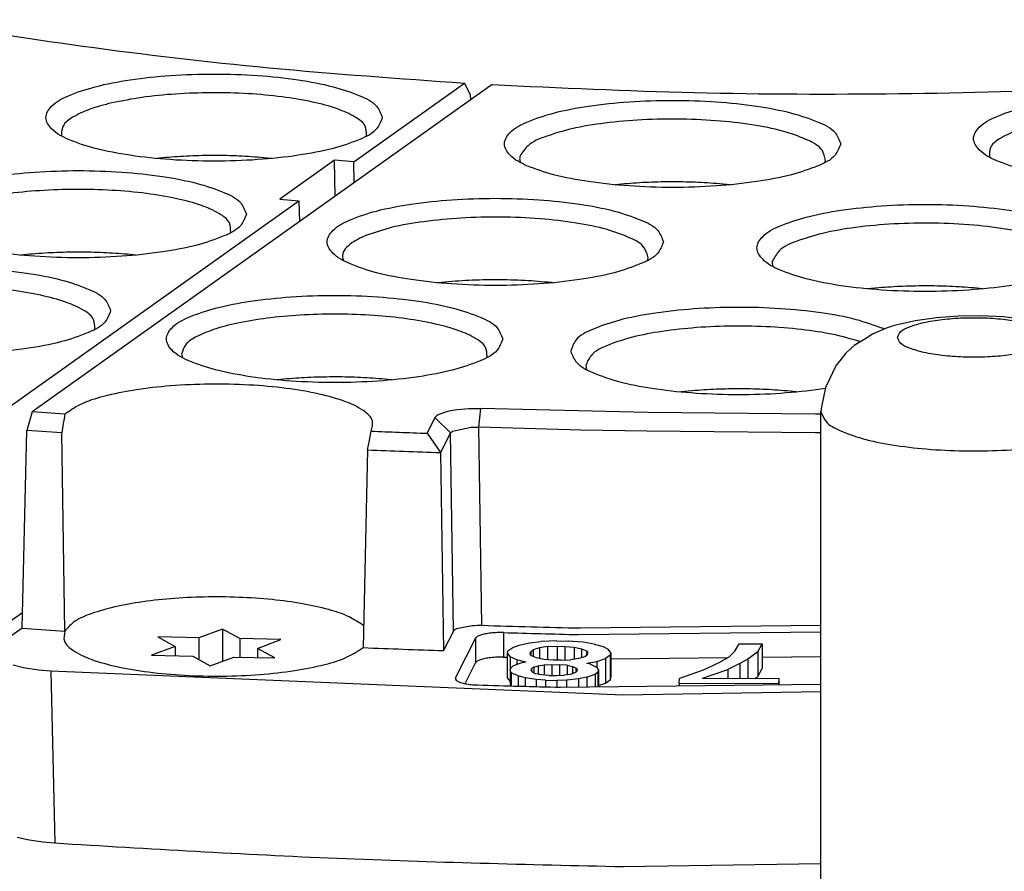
# Model space of a CAD drawing. Header units: inches. Extents: x -399 to 442, y -299 to 295.
# Tile 114 of 138: x 230 to 246, y 200 to 213. Entities that reach past the tile are written whole.
import ezdxf

# ---------------------------------------------------------------- set-up
doc = ezdxf.new("R2010")
doc.units = ezdxf.units.IN

# ---------------------------------------------------------------- blocks, each defined once
blk = doc.blocks.new('0515-2032_8__367', base_point=(290.455, 253.577))
at = {"color": 7, "linetype": 'Continuous'}
for p, q in [((291.846, 254.298), (291.382, 254.127)), ((291.846, 254.298), (291.846, 253.667)), ((292.187, 254.109), (291.846, 254.298)), ((290.577, 254.145), (290.918, 253.956)), ((291.382, 254.127), (290.577, 254.145)), ((291.382, 254.127), (291.382, 253.698)), ((292.187, 254.109), (292.187, 253.745)), ((292.992, 254.091), (292.187, 254.109)), ((292.529, 253.919), (292.992, 254.091)), ((290.918, 253.956), (290.455, 253.784)), ((290.918, 253.956), (290.918, 253.774)), ((292.87, 253.73), (292.529, 253.919)), ((292.529, 253.919), (292.529, 253.737)), ((290.455, 253.784), (291.26, 253.766)), ((291.26, 253.766), (291.602, 253.577)), ((291.602, 253.577), (292.065, 253.748)), ((292.065, 253.748), (292.87, 253.73))]:
    blk.add_line(p, q, dxfattribs=at)
blk = doc.blocks.new('E6992-26102_2__375', base_point=(303.585, 247.618))
at = {"color": 7, "linetype": 'Continuous'}
for p, q in [((305.853, 260.401), (305.434, 260.341)), ((306.284, 260.433), (305.853, 260.401)), ((306.722, 260.438), (306.284, 260.433)), ((307.157, 260.417), (306.722, 260.438)), ((307.581, 260.367), (307.157, 260.417)), ((304.882, 260.207), (304.703, 260.128)), ((304.989, 260.239), (304.882, 260.207)), ((305.022, 260.25), (304.989, 260.239)), ((305.324, 260.316), (305.022, 260.25)), ((305.434, 260.341), (305.324, 260.316)), ((307.993, 260.289), (307.581, 260.367)), ((308.29, 260.207), (307.993, 260.289)), ((308.412, 260.159), (308.29, 260.207)), ((304.593, 260.077), (304.443, 259.983)), ((304.703, 260.128), (304.593, 260.077)), ((308.895, 259.892), (308.412, 260.159)), ((304.172, 259.798), (304.068, 259.698)), ((304.239, 259.86), (304.172, 259.798)), ((304.443, 259.983), (304.239, 259.86)), ((308.94, 259.86), (308.895, 259.892)), ((309.29, 259.473), (308.94, 259.86)), ((304.068, 259.698), (303.954, 259.56)), ((303.881, 259.473), (303.671, 259.034)), ((303.954, 259.56), (303.881, 259.473)), ((309.462, 259.152), (309.29, 259.473)), ((303.671, 259.034), (303.597, 258.656)), ((309.508, 259.034), (309.462, 259.152)), ((309.568, 258.649), (309.508, 259.034)), ((303.597, 258.656), (303.585, 258.566)), ((309.585, 258.566), (309.568, 258.649)), ((303.585, 247.618), (303.585, 258.566)), ((309.585, 258.566), (309.585, 247.683))]:
    blk.add_line(p, q, dxfattribs=at)
at = {"color": 1, "linetype": 'Continuous'}
for points, knots in [([(305.085, 260.015), (305.102, 259.976), (305.147, 259.872), (305.355, 259.791), (305.623, 259.709), (305.978, 259.655), (306.377, 259.626), (306.794, 259.626), (307.193, 259.655), (307.545, 259.709), (307.822, 259.791), (308.01, 259.872), (308.114, 260.015), (308.01, 260.158), (307.822, 260.24), (307.545, 260.321), (307.193, 260.375), (306.794, 260.405), (306.377, 260.405), (305.978, 260.375), (305.623, 260.321), (305.355, 260.24), (305.147, 260.158), (305.102, 260.055), (305.085, 260.015)], [0, 0, 0, 0, 0.125121, 0.328982, 0.620777, 0.98488, 1.395712, 1.822656, 2.233487, 2.597591, 2.889385, 3.093247, 3.218367, 3.343487, 3.54735, 3.839144, 4.203247, 4.614079, 5.041023, 5.451855, 5.815957, 6.107753, 6.311614, 6.436735, 6.436735, 6.436735, 6.436735]), ([(303.585, 258.566), (303.611, 258.497), (303.676, 258.323), (304.001, 258.165), (304.429, 258.013), (305.004, 257.898), (305.669, 257.819), (306.393, 257.784), (307.128, 257.795), (307.829, 257.852), (308.457, 257.948), (308.961, 258.086), (309.35, 258.229), (309.5, 258.398), (309.56, 258.465)], [0, 0, 0, 0, 0.214435, 0.544238, 1.012069, 1.602936, 2.286626, 3.02461, 3.774049, 4.491228, 5.134927, 5.670015, 6.072285, 6.339779, 6.339779, 6.339779, 6.339779])]:
    blk.add_open_spline(points, degree=3, knots=knots, dxfattribs=at)
at = {"color": 7, "linetype": 'Continuous'}
blk.add_open_spline([(309.56, 258.465), (309.567, 258.482), (309.582, 258.514), (309.584, 258.549), (309.585, 258.566)], degree=3, knots=[0, 0, 0, 0, 0.0541024, 0.1052893, 0.1052893, 0.1052893, 0.1052893], dxfattribs=at)
blk = doc.blocks.new('N2390-20301_4__389', base_point=(250.983, 250.344))
at = {"color": 7, "linetype": 'Continuous'}
for p, q in [((294.421, 263.458), (296.595, 265.004)), ((296.706, 264.789), (296.595, 265.004)), ((296.706, 264.789), (296.708, 264.668)), ((288.685, 263.992), (288.695, 263.964)), ((294.666, 263.965), (294.669, 263.973)), ((290.724, 263.542), (290.553, 263.525)), ((292.809, 263.525), (292.648, 263.541)), ((294.045, 263.493), (292.968, 262.727)), ((294.421, 263.458), (294.045, 263.493)), ((294.053, 262.78), (294.045, 263.493)), ((294.426, 263.045), (294.421, 263.458)), ((292.968, 262.727), (293.344, 262.692)), ((287.583, 258.595), (293.344, 262.692)), ((293.344, 262.692), (293.353, 262.282)), ((292.001, 262.071), (292.005, 262.078)), ((288.06, 261.647), (287.889, 261.631)), ((290.144, 261.63), (289.983, 261.646)), ((289.337, 260.176), (289.34, 260.183)), ((287.526, 254.345), (287.919, 254.624))]:
    blk.add_line(p, q, dxfattribs=at)
for points, knots in [([(277.386, 268.508), (278.178, 268.217), (279.87, 267.596), (282.648, 266.876), (285.759, 266.229), (289.166, 265.698), (292.808, 265.271), (295.315, 265.094), (296.595, 265.004)], [0, 0, 0, 0, 2.527921, 5.405298, 8.597196, 12.060257, 15.744753, 19.596151, 19.596151, 19.596151, 19.596151]), ([(294.98, 264.327), (294.949, 264.407), (294.869, 264.61), (294.481, 264.786), (293.974, 264.957), (293.296, 265.082), (292.517, 265.164), (291.68, 265.191), (290.843, 265.164), (290.063, 265.082), (289.39, 264.957), (288.868, 264.786), (288.513, 264.61), (288.328, 264.327), (288.513, 264.045), (288.868, 263.869), (289.39, 263.698), (290.063, 263.573), (290.843, 263.491), (291.68, 263.464), (292.517, 263.491), (293.296, 263.573), (293.974, 263.698), (294.481, 263.869), (294.869, 264.045), (294.949, 264.248), (294.98, 264.327)], [0, 0, 0, 0, 0.248013, 0.63675, 1.190211, 1.887011, 2.687469, 3.542067, 4.396665, 5.197123, 5.893923, 6.447384, 6.83612, 7.084134, 7.332147, 7.720883, 8.274345, 8.971144, 9.771602, 10.626201, 11.480799, 12.281257, 12.978057, 13.531518, 13.920254, 14.168267, 14.168267, 14.168267, 14.168267]), ([(294.669, 263.973), (294.669, 264.038), (294.667, 264.195), (294.412, 264.369), (294.069, 264.52), (293.58, 264.647), (292.993, 264.744), (292.331, 264.803), (291.632, 264.821), (290.937, 264.796), (290.282, 264.736), (289.869, 264.654), (289.674, 264.615)], [0, 0, 0, 0, 0.186497, 0.449325, 0.835067, 1.34114, 1.946971, 2.622807, 3.333597, 4.041836, 4.710189, 5.304148, 5.304148, 5.304148, 5.304148]), ([(289.674, 264.615), (289.523, 264.576), (289.256, 264.508), (288.938, 264.362), (288.703, 264.2), (288.69, 264.053), (288.685, 263.992)], [0, 0, 0, 0, 0.464766, 0.822182, 1.070917, 1.248188, 1.248188, 1.248188, 1.248188]), ([(292.648, 263.541), (292.49, 263.553), (292.17, 263.577), (291.687, 263.586), (291.203, 263.577), (290.883, 263.554), (290.724, 263.542)], [0, 0, 0, 0, 0.475216, 0.96267, 1.450292, 1.926009, 1.926009, 1.926009, 1.926009]), ([(292.315, 262.433), (292.284, 262.512), (292.204, 262.715), (291.817, 262.891), (291.309, 263.062), (290.631, 263.187), (289.852, 263.269), (289.015, 263.296), (288.178, 263.269), (287.398, 263.187), (286.725, 263.062), (286.203, 262.891), (285.849, 262.715), (285.663, 262.433), (285.849, 262.15), (286.203, 261.974), (286.725, 261.803), (287.398, 261.678), (288.178, 261.596), (289.015, 261.569), (289.852, 261.596), (290.631, 261.678), (291.309, 261.803), (291.817, 261.974), (292.204, 262.15), (292.284, 262.353), (292.315, 262.433)], [0, 0, 0, 0, 0.248013, 0.63675, 1.190211, 1.887011, 2.687469, 3.542067, 4.396665, 5.197123, 5.893923, 6.447384, 6.83612, 7.084134, 7.332147, 7.720883, 8.274345, 8.971144, 9.771602, 10.626201, 11.480799, 12.281257, 12.978057, 13.531518, 13.920254, 14.168267, 14.168267, 14.168267, 14.168267]), ([(292.005, 262.078), (292.004, 262.143), (292.002, 262.3), (291.747, 262.475), (291.405, 262.625), (290.915, 262.752), (290.329, 262.849), (289.666, 262.908), (288.968, 262.927), (288.272, 262.901), (287.617, 262.841), (287.204, 262.759), (287.01, 262.72)], [0, 0, 0, 0, 0.186497, 0.449325, 0.835067, 1.34114, 1.94697, 2.622805, 3.333595, 4.041832, 4.710185, 5.304143, 5.304143, 5.304143, 5.304143]), ([(289.983, 261.646), (289.825, 261.658), (289.505, 261.682), (289.022, 261.691), (288.538, 261.683), (288.218, 261.659), (288.06, 261.647)], [0, 0, 0, 0, 0.475215, 0.962668, 1.45029, 1.926005, 1.926005, 1.926005, 1.926005]), ([(289.65, 260.538), (289.619, 260.617), (289.54, 260.82), (289.152, 260.996), (288.645, 261.167), (287.966, 261.292), (287.188, 261.374), (286.35, 261.401), (285.514, 261.374), (284.733, 261.292), (284.06, 261.167), (283.538, 260.996), (283.184, 260.82), (282.999, 260.538), (283.184, 260.255), (283.538, 260.079), (284.06, 259.908), (284.733, 259.783), (285.514, 259.702), (286.35, 259.674), (287.188, 259.702), (287.966, 259.783), (288.645, 259.908), (289.152, 260.079), (289.54, 260.255), (289.619, 260.459), (289.65, 260.538)], [0, 0, 0, 0, 0.248013, 0.63675, 1.190211, 1.887011, 2.687469, 3.542067, 4.396665, 5.197123, 5.893923, 6.447384, 6.83612, 7.084134, 7.332147, 7.720883, 8.274345, 8.971144, 9.771602, 10.626201, 11.480799, 12.281257, 12.978057, 13.531518, 13.920254, 14.168267, 14.168267, 14.168267, 14.168267]), ([(289.34, 260.183), (289.339, 260.248), (289.338, 260.405), (289.083, 260.58), (288.74, 260.73), (288.251, 260.858), (287.664, 260.954), (287.001, 261.013), (286.303, 261.032), (285.607, 261.007), (284.952, 260.946), (284.539, 260.864), (284.345, 260.825)], [0, 0, 0, 0, 0.186497, 0.449323, 0.835062, 1.341134, 1.946964, 2.6228, 3.333591, 4.041831, 4.710186, 5.304147, 5.304147, 5.304147, 5.304147])]:
    blk.add_open_spline(points, degree=3, knots=knots, dxfattribs=at)
blk = doc.blocks.new('N2390-20301_3__390', base_point=(287.35, 249.639))
at = {"color": 7, "linetype": 'Continuous'}
for p, q in [((297.136, 264.973), (288.113, 258.556)), ((303.659, 263.447), (303.671, 263.485)), ((297.686, 263.452), (297.688, 263.449)), ((299.671, 263.022), (299.546, 263.009)), ((301.802, 263.009), (301.594, 263.029)), ((300.181, 261.526), (300.195, 261.575)), ((302.641, 261.412), (302.642, 261.409)), ((296.147, 261.096), (296.068, 261.088)), ((298.324, 261.088), (298.301, 261.091)), ((304.717, 260.989), (304.499, 260.969)), ((306.755, 260.969), (306.641, 260.981)), ((304.825, 260.181), (304.808, 260.19)), ((304.359, 259.933), (304.347, 259.937)), ((291.055, 259.626), (291.056, 259.624)), ((297.029, 259.622), (297.036, 259.642)), ((298.987, 259.392), (298.988, 259.39)), ((293.105, 259.202), (292.914, 259.183)), ((295.169, 259.183), (295.029, 259.198)), ((301.054, 258.97), (300.844, 258.95)), ((303.1, 258.95), (302.978, 258.962)), ((303.49, 258.993), (303.668, 259.019)), ((288.113, 258.556), (288.003, 258.192)), ((288.753, 258.51), (288.113, 258.556)), ((288.753, 258.51), (288.736, 258.421)), ((296.013, 258.443), (296.047, 258.483)), ((296.047, 258.483), (296.076, 258.502)), ((296.076, 258.502), (296.112, 258.52)), ((296.112, 258.52), (296.203, 258.553)), ((296.203, 258.553), (296.317, 258.581)), ((296.317, 258.581), (296.451, 258.603)), ((296.451, 258.603), (296.598, 258.618)), ((296.598, 258.618), (296.675, 258.622)), ((296.675, 258.622), (296.754, 258.624)), ((296.754, 258.624), (296.91, 258.623)), ((300.188, 258.543), (296.91, 258.623)), ((303.476, 258.514), (300.188, 258.543)), ((303.585, 258.514), (303.476, 258.514)), ((288.719, 258.327), (288.694, 258.143)), ((288.736, 258.421), (288.719, 258.327)), ((296.013, 258.443), (295.857, 258.137)), ((296.356, 258.18), (296.725, 258.254)), ((296.725, 258.254), (296.873, 258.255)), ((298.876, 258.2), (296.873, 258.255)), ((287.912, 254.316), (288.003, 258.192)), ((288.694, 258.143), (288.003, 258.192)), ((288.751, 254.256), (288.694, 258.143)), ((294.738, 258.041), (294.76, 258.179)), ((295.857, 258.137), (296.119, 257.758)), ((296.315, 258.143), (296.119, 257.758)), ((296.315, 258.143), (296.356, 258.18)), ((300.169, 258.175), (298.876, 258.2)), ((303.474, 258.145), (300.169, 258.175)), ((303.585, 258.146), (303.474, 258.145)), ((294.691, 257.812), (294.729, 257.995)), ((294.729, 257.995), (294.738, 258.041)), ((294.691, 257.812), (294.603, 253.933)), ((296.119, 257.758), (296.179, 253.874)), ((287.912, 254.316), (287.44, 253.981)), ((287.912, 254.316), (288.751, 254.256)), ((294.613, 254.358), (294.595, 254.376)), ((296.376, 254.259), (296.179, 253.874)), ((296.376, 254.259), (296.396, 254.283)), ((296.396, 254.283), (296.416, 254.296)), ((296.416, 254.296), (296.434, 254.305)), ((296.434, 254.305), (296.745, 254.368)), ((296.745, 254.368), (296.786, 254.37)), ((296.786, 254.37), (296.84, 254.372)), ((296.84, 254.372), (296.932, 254.371)), ((298.826, 254.189), (303.585, 254.243)), ((298.869, 254.318), (303.585, 254.372)), ((296.807, 254.116), (296.415, 253.346)), ((297.666, 253.983), (297.866, 254.028)), ((297.866, 254.028), (298.099, 254.053)), ((298.404, 254.066), (298.099, 254.053)), ((298.404, 254.066), (298.628, 254.062)), ((298.922, 254.037), (298.628, 254.062)), ((299.138, 254.004), (298.922, 254.037)), ((299.138, 254.004), (299.311, 253.952)), ((301.896, 253.865), (301.98, 254.01)), ((301.98, 254.01), (302.43, 254.008)), ((302.345, 253.853), (302.43, 254.008)), ((302.43, 254.008), (302.43, 253.525)), ((297.445, 253.871), (297.431, 253.822)), ((297.431, 253.822), (297.431, 253.339)), ((297.431, 253.822), (297.487, 253.753)), ((297.445, 253.871), (297.539, 253.937)), ((297.539, 253.937), (297.666, 253.983)), ((297.88, 253.814), (297.891, 253.853)), ((297.906, 253.774), (297.88, 253.814)), ((297.891, 253.853), (297.94, 253.891)), ((297.891, 253.853), (297.891, 253.797)), ((298.063, 253.927), (297.94, 253.891)), ((297.94, 253.891), (297.94, 253.761)), ((298.221, 253.953), (298.063, 253.927)), ((298.063, 253.927), (298.063, 253.721)), ((298.221, 253.953), (298.411, 253.959)), ((298.221, 253.953), (298.221, 253.696)), ((298.411, 253.959), (298.56, 253.956)), ((298.411, 253.959), (298.411, 253.687)), ((298.56, 253.956), (298.745, 253.943)), ((298.56, 253.956), (298.56, 253.688)), ((298.745, 253.943), (298.886, 253.911)), ((298.745, 253.943), (298.745, 253.703)), ((298.886, 253.911), (298.987, 253.87)), ((298.886, 253.911), (298.886, 253.734)), ((298.987, 253.87), (299.013, 253.831)), ((298.987, 253.87), (298.987, 253.78)), ((299.002, 253.792), (299.013, 253.831)), ((299.311, 253.952), (299.409, 253.901)), ((299.465, 253.832), (299.409, 253.901)), ((299.451, 253.784), (299.465, 253.832)), ((299.465, 253.832), (299.465, 253.349)), ((301.776, 253.749), (301.896, 253.865)), ((302.345, 253.853), (302.148, 253.708)), ((302.345, 253.853), (302.345, 253.37)), ((296.602, 253.229), (296.807, 253.633)), ((297.359, 253.745), (297.431, 253.743)), ((297.487, 253.753), (297.486, 253.49)), ((297.62, 253.692), (297.487, 253.753)), ((297.715, 253.632), (297.549, 253.577)), ((297.795, 253.65), (297.62, 253.692)), ((297.62, 253.692), (297.62, 253.6)), ((297.795, 253.65), (297.715, 253.632)), ((298.007, 253.733), (297.906, 253.774)), ((298.149, 253.702), (298.007, 253.733)), ((298.333, 253.688), (298.149, 253.702)), ((298.483, 253.685), (298.333, 253.688)), ((298.483, 253.685), (298.672, 253.692)), ((298.83, 253.718), (298.672, 253.692)), ((298.954, 253.754), (298.83, 253.718)), ((299.002, 253.792), (298.954, 253.754)), ((298.992, 253.627), (299.19, 253.662)), ((299.061, 253.606), (298.992, 253.627)), ((299.19, 253.662), (299.357, 253.717)), ((299.19, 253.662), (299.19, 253.547)), ((299.451, 253.784), (299.357, 253.717)), ((299.357, 253.717), (299.357, 253.234)), ((299.451, 253.784), (299.451, 253.301)), ((299.465, 253.714), (301.76, 253.74)), ((301.581, 253.633), (301.272, 253.489)), ((301.776, 253.749), (301.581, 253.633)), ((301.993, 253.622), (301.76, 253.506)), ((302.148, 253.708), (301.993, 253.622)), ((301.993, 253.622), (301.993, 253.33)), ((302.148, 253.708), (302.148, 253.33)), ((302.43, 253.747), (303.585, 253.76)), ((287.939, 253.539), (287.736, 253.588)), ((288.019, 253.525), (287.939, 253.539)), ((288.202, 253.498), (288.019, 253.525)), ((288.238, 253.493), (288.202, 253.498)), ((288.474, 253.472), (288.238, 253.493)), ((299.707, 253.004), (288.474, 253.472)), ((297.486, 253.49), (297.498, 253.529)), ((297.51, 253.441), (297.486, 253.49)), ((297.486, 253.49), (297.486, 253.184)), ((297.498, 253.529), (297.549, 253.577)), ((297.643, 253.38), (297.51, 253.441)), ((297.51, 253.441), (297.51, 253.183)), ((297.898, 253.483), (297.909, 253.521)), ((297.898, 253.483), (297.927, 253.453)), ((297.955, 253.55), (297.909, 253.521)), ((297.909, 253.521), (297.909, 253.471)), ((297.927, 253.453), (297.993, 253.422)), ((297.955, 253.55), (298.038, 253.577)), ((297.955, 253.55), (297.955, 253.44)), ((298.1, 253.401), (297.993, 253.422)), ((298.038, 253.577), (298.156, 253.594)), ((298.038, 253.577), (298.038, 253.413)), ((298.156, 253.594), (298.308, 253.601)), ((298.156, 253.594), (298.156, 253.396)), ((298.308, 253.601), (298.457, 253.598)), ((298.308, 253.601), (298.308, 253.387)), ((298.604, 253.586), (298.457, 253.598)), ((298.457, 253.598), (298.457, 253.388)), ((298.604, 253.586), (298.711, 253.564)), ((298.604, 253.586), (298.604, 253.4)), ((298.75, 253.437), (298.666, 253.409)), ((298.711, 253.564), (298.777, 253.534)), ((298.711, 253.564), (298.711, 253.424)), ((298.75, 253.437), (298.795, 253.465)), ((298.777, 253.534), (298.806, 253.504)), ((298.777, 253.534), (298.777, 253.454)), ((298.795, 253.465), (298.806, 253.504)), ((299.061, 253.606), (299.194, 253.545)), ((299.155, 253.41), (299.207, 253.457)), ((299.218, 253.496), (299.194, 253.545)), ((299.218, 253.496), (299.207, 253.457)), ((299.207, 253.457), (299.207, 253.166)), ((299.218, 253.496), (299.218, 253.166)), ((301.272, 253.489), (300.811, 253.326)), ((301.262, 253.334), (301.76, 253.506)), ((301.76, 253.506), (301.76, 253.331)), ((302.345, 253.37), (302.43, 253.525)), ((297.431, 253.339), (297.487, 253.27)), ((297.781, 253.339), (297.643, 253.38)), ((297.643, 253.38), (297.643, 253.18)), ((297.997, 253.305), (297.781, 253.339)), ((297.781, 253.339), (297.781, 253.176)), ((298.182, 253.292), (297.997, 253.305)), ((297.997, 253.305), (297.997, 253.171)), ((298.247, 253.388), (298.1, 253.401)), ((298.182, 253.292), (298.406, 253.288)), ((298.182, 253.292), (298.182, 253.166)), ((298.247, 253.388), (298.396, 253.385)), ((298.396, 253.385), (298.549, 253.392)), ((298.596, 253.294), (298.406, 253.288)), ((298.406, 253.288), (298.406, 253.16)), ((298.666, 253.409), (298.549, 253.392)), ((298.828, 253.319), (298.596, 253.294)), ((298.596, 253.294), (298.596, 253.159)), ((298.989, 253.355), (298.828, 253.319)), ((298.828, 253.319), (298.828, 253.162)), ((298.989, 253.355), (299.155, 253.41)), ((298.989, 253.355), (298.989, 253.164)), ((299.155, 253.41), (299.155, 253.166)), ((299.218, 253.188), (299.357, 253.234)), ((299.357, 253.234), (299.451, 253.301)), ((299.451, 253.301), (299.465, 253.349)), ((300.805, 253.238), (300.811, 253.326)), ((300.805, 253.238), (302.755, 253.23)), ((300.805, 253.238), (300.805, 253.184)), ((301.262, 253.334), (302.761, 253.327)), ((302.289, 253.329), (302.345, 253.37)), ((302.761, 253.327), (302.755, 253.23)), ((302.755, 253.23), (302.755, 253.206)), ((302.761, 253.327), (302.761, 253.206)), ((298.477, 253.158), (303.585, 253.216)), ((303.585, 253.063), (299.707, 253.004)), ((287.817, 250.218), (288.021, 250.169)), ((288.021, 250.169), (288.1, 250.155)), ((288.1, 250.155), (288.284, 250.128)), ((288.284, 250.128), (288.32, 250.124)), ((288.32, 250.124), (288.556, 250.102)), ((299.711, 249.639), (303.585, 249.698))]:
    blk.add_line(p, q, dxfattribs=at)
at = {"color": 1, "linetype": 'Continuous'}
for p, q in [((296.873, 258.255), (296.91, 258.623)), ((296.013, 258.443), (296.315, 258.143)), ((296.932, 254.371), (296.873, 258.255)), ((296.376, 254.259), (296.315, 258.143)), ((297.359, 254.228), (297.359, 253.745)), ((296.807, 254.116), (296.807, 253.633)), ((288.474, 253.472), (288.556, 250.102)), ((296.415, 253.346), (296.415, 253.319))]:
    blk.add_line(p, q, dxfattribs=at)
at = {"color": 7, "linetype": 'Continuous'}
for points, knots in [([(297.136, 264.973), (298.459, 264.912), (301.117, 264.79), (305.108, 264.778), (309.078, 264.885), (312.96, 265.127), (316.693, 265.481), (319.114, 265.837), (320.292, 266.01)], [0, 0, 0, 0, 3.970677, 7.9817, 11.971904, 15.880532, 19.648454, 23.219398, 23.219398, 23.219398, 23.219398]), ([(303.974, 263.811), (303.943, 263.891), (303.864, 264.094), (303.476, 264.27), (302.969, 264.441), (302.29, 264.566), (301.511, 264.647), (300.674, 264.675), (299.837, 264.647), (299.057, 264.566), (298.384, 264.441), (297.862, 264.27), (297.508, 264.094), (297.322, 263.811), (297.508, 263.529), (297.862, 263.353), (298.384, 263.182), (299.057, 263.057), (299.837, 262.975), (300.674, 262.948), (301.511, 262.975), (302.29, 263.057), (302.969, 263.182), (303.476, 263.353), (303.864, 263.529), (303.943, 263.732), (303.974, 263.811)], [0, 0, 0, 0, 0.248013, 0.63675, 1.190211, 1.887011, 2.687469, 3.542067, 4.396665, 5.197123, 5.893923, 6.447384, 6.83612, 7.084134, 7.332147, 7.720883, 8.274345, 8.971144, 9.771602, 10.626201, 11.480799, 12.281257, 12.978057, 13.531518, 13.920254, 14.168267, 14.168267, 14.168267, 14.168267]), ([(313.178, 263.915), (313.147, 263.995), (313.068, 264.198), (312.68, 264.374), (312.173, 264.545), (311.494, 264.67), (310.715, 264.751), (309.878, 264.779), (309.041, 264.751), (308.261, 264.67), (307.588, 264.545), (307.066, 264.374), (306.712, 264.198), (306.526, 263.915), (306.712, 263.633), (307.066, 263.457), (307.588, 263.286), (308.261, 263.161), (309.041, 263.079), (309.878, 263.052), (310.715, 263.079), (311.494, 263.161), (312.173, 263.286), (312.68, 263.457), (313.068, 263.633), (313.147, 263.836), (313.178, 263.915)], [0, 0, 0, 0, 0.248013, 0.63675, 1.190211, 1.887011, 2.687469, 3.542067, 4.396665, 5.197123, 5.893923, 6.447384, 6.83612, 7.084134, 7.332147, 7.720883, 8.274345, 8.971144, 9.771602, 10.626201, 11.480799, 12.281257, 12.978057, 13.531518, 13.920254, 14.168267, 14.168267, 14.168267, 14.168267]), ([(303.671, 263.485), (303.656, 263.557), (303.62, 263.738), (303.295, 263.907), (302.87, 264.065), (302.283, 264.186), (301.598, 264.269), (300.851, 264.305), (300.091, 264.292), (299.372, 264.23), (298.734, 264.127), (298.234, 263.979), (297.852, 263.83), (297.73, 263.649), (297.682, 263.579)], [0, 0, 0, 0, 0.210416, 0.532809, 1.002852, 1.606557, 2.311319, 3.074729, 3.849385, 4.586966, 5.242226, 5.777311, 6.167903, 6.419574, 6.419574, 6.419574, 6.419574]), ([(312.877, 263.603), (312.863, 263.667), (312.828, 263.824), (312.559, 263.983), (312.2, 264.129), (311.706, 264.249), (311.121, 264.34), (310.469, 264.394), (309.785, 264.408), (309.106, 264.383), (308.467, 264.318), (307.906, 264.219), (307.443, 264.091), (307.12, 263.943), (306.883, 263.768), (306.889, 263.617), (306.891, 263.553)], [0, 0, 0, 0, 0.189896, 0.468552, 0.866207, 1.376421, 1.978416, 2.643677, 3.339179, 4.029879, 4.681047, 5.260627, 5.741829, 6.106836, 6.35569, 6.537006, 6.537006, 6.537006, 6.537006]), ([(297.682, 263.579), (297.678, 263.558), (297.669, 263.515), (297.681, 263.473), (297.686, 263.452)], [0, 0, 0, 0, 0.0638136, 0.1281907, 0.1281907, 0.1281907, 0.1281907]), ([(301.594, 263.029), (301.435, 263.04), (301.115, 263.063), (300.63, 263.069), (300.147, 263.059), (299.828, 263.034), (299.671, 263.022)], [0, 0, 0, 0, 0.477045, 0.965082, 1.452024, 1.925817, 1.925817, 1.925817, 1.925817]), ([(300.496, 261.89), (300.465, 261.969), (300.386, 262.172), (299.998, 262.348), (299.491, 262.52), (298.812, 262.644), (298.033, 262.726), (297.196, 262.753), (296.36, 262.726), (295.579, 262.644), (294.906, 262.52), (294.384, 262.348), (294.03, 262.172), (293.844, 261.89), (294.03, 261.607), (294.384, 261.432), (294.906, 261.26), (295.579, 261.135), (296.36, 261.054), (297.196, 261.026), (298.033, 261.054), (298.812, 261.135), (299.491, 261.26), (299.998, 261.432), (300.386, 261.607), (300.465, 261.811), (300.496, 261.89)], [0, 0, 0, 0, 0.248013, 0.63675, 1.190211, 1.887011, 2.687469, 3.542067, 4.396665, 5.197123, 5.893923, 6.447384, 6.83612, 7.084134, 7.332147, 7.720883, 8.274345, 8.971144, 9.771602, 10.626201, 11.480799, 12.281257, 12.978057, 13.531518, 13.920254, 14.168267, 14.168267, 14.168267, 14.168267]), ([(308.929, 261.771), (308.898, 261.85), (308.819, 262.053), (308.431, 262.229), (307.924, 262.4), (307.245, 262.525), (306.466, 262.607), (305.629, 262.634), (304.792, 262.607), (304.012, 262.525), (303.339, 262.4), (302.817, 262.229), (302.463, 262.053), (302.277, 261.771), (302.463, 261.488), (302.817, 261.312), (303.339, 261.141), (304.012, 261.016), (304.792, 260.935), (305.629, 260.907), (306.466, 260.935), (307.245, 261.016), (307.924, 261.141), (308.431, 261.312), (308.819, 261.488), (308.898, 261.692), (308.929, 261.771)], [0, 0, 0, 0, 0.248013, 0.63675, 1.190211, 1.887011, 2.687469, 3.542067, 4.396665, 5.197123, 5.893923, 6.447384, 6.83612, 7.084134, 7.332147, 7.720883, 8.274345, 8.971144, 9.771602, 10.626201, 11.480799, 12.281257, 12.978057, 13.531518, 13.920254, 14.168267, 14.168267, 14.168267, 14.168267]), ([(300.195, 261.575), (300.176, 261.647), (300.128, 261.83), (299.792, 261.997), (299.353, 262.154), (298.752, 262.273), (298.056, 262.353), (297.3, 262.384), (296.538, 262.367), (295.82, 262.297), (295.191, 262.195), (294.821, 262.069), (294.656, 262.013)], [0, 0, 0, 0, 0.215392, 0.549212, 1.032772, 1.649929, 2.366392, 3.138249, 3.916835, 4.652925, 5.300887, 5.823243, 5.823243, 5.823243, 5.823243]), ([(308.62, 261.42), (308.614, 261.493), (308.599, 261.676), (308.275, 261.856), (307.854, 262.016), (307.26, 262.142), (306.564, 262.228), (305.8, 262.265), (305.026, 262.251), (304.294, 262.185), (303.648, 262.078), (303.153, 261.925), (302.774, 261.77), (302.671, 261.583), (302.631, 261.51)], [0, 0, 0, 0, 0.209412, 0.525501, 0.995361, 1.606268, 2.324144, 3.103966, 3.895196, 4.64632, 5.309303, 5.844444, 6.227538, 6.47058, 6.47058, 6.47058, 6.47058]), ([(294.656, 262.013), (294.579, 261.978), (294.442, 261.917), (294.285, 261.8), (294.187, 261.665), (294.202, 261.572), (294.209, 261.529)], [0, 0, 0, 0, 0.2518822, 0.4456905, 0.5912436, 0.7179165, 0.7179165, 0.7179165, 0.7179165]), ([(302.631, 261.51), (302.63, 261.494), (302.627, 261.46), (302.637, 261.428), (302.641, 261.412)], [0, 0, 0, 0, 0.0495029, 0.1001247, 0.1001247, 0.1001247, 0.1001247]), ([(298.301, 261.091), (298.125, 261.106), (297.767, 261.137), (297.226, 261.149), (296.683, 261.14), (296.324, 261.11), (296.147, 261.096)], [0, 0, 0, 0, 0.529308, 1.076681, 1.624986, 2.157054, 2.157054, 2.157054, 2.157054]), ([(306.641, 260.981), (306.484, 260.993), (306.164, 261.018), (305.681, 261.029), (305.197, 261.022), (304.876, 261), (304.717, 260.989)], [0, 0, 0, 0, 0.473461, 0.960277, 1.4484, 1.925738, 1.925738, 1.925738, 1.925738]), ([(297.343, 259.986), (297.312, 260.065), (297.232, 260.268), (296.845, 260.444), (296.337, 260.615), (295.659, 260.74), (294.88, 260.822), (294.043, 260.849), (293.206, 260.822), (292.426, 260.74), (291.753, 260.615), (291.231, 260.444), (290.876, 260.268), (290.691, 259.986), (290.876, 259.703), (291.231, 259.527), (291.753, 259.356), (292.426, 259.231), (293.206, 259.149), (294.043, 259.122), (294.88, 259.149), (295.659, 259.231), (296.337, 259.356), (296.845, 259.527), (297.232, 259.703), (297.312, 259.906), (297.343, 259.986)], [0, 0, 0, 0, 0.248013, 0.63675, 1.190211, 1.887011, 2.687469, 3.542067, 4.396665, 5.197123, 5.893923, 6.447384, 6.83612, 7.084134, 7.332147, 7.720883, 8.274345, 8.971144, 9.771602, 10.626201, 11.480799, 12.281257, 12.978057, 13.531518, 13.920254, 14.168267, 14.168267, 14.168267, 14.168267]), ([(304.808, 260.19), (304.631, 260.252), (304.235, 260.394), (303.553, 260.51), (302.772, 260.591), (301.936, 260.615), (301.102, 260.585), (300.329, 260.502), (299.657, 260.375), (299.158, 260.204), (298.776, 260.027), (298.703, 259.824), (298.675, 259.745)], [0, 0, 0, 0, 0.560672, 1.262182, 2.064486, 2.918108, 3.769224, 4.564216, 5.254247, 5.800457, 6.182574, 6.42704, 6.42704, 6.42704, 6.42704]), ([(297.036, 259.642), (297.032, 259.705), (297.024, 259.856), (296.783, 260.023), (296.455, 260.169), (295.992, 260.294), (295.435, 260.391), (294.804, 260.454), (294.134, 260.479), (293.459, 260.464), (292.814, 260.411), (292.235, 260.323), (291.743, 260.206), (291.381, 260.061), (291.109, 259.909), (291.062, 259.753), (291.043, 259.69)], [0, 0, 0, 0, 0.180678, 0.434454, 0.802275, 1.282468, 1.857344, 2.500947, 3.182426, 3.868444, 4.525372, 5.121473, 5.629211, 6.028221, 6.311158, 6.502938, 6.502938, 6.502938, 6.502938]), ([(304.347, 259.937), (304.176, 259.986), (303.801, 260.092), (303.183, 260.179), (302.496, 260.235), (301.777, 260.244), (301.07, 260.21), (300.418, 260.134), (299.851, 260.023), (299.421, 259.876), (299.094, 259.725), (299.01, 259.556), (298.976, 259.489)], [0, 0, 0, 0, 0.533052, 1.167186, 1.869251, 2.600773, 3.321113, 3.990447, 4.572795, 5.03953, 5.375145, 5.594775, 5.594775, 5.594775, 5.594775]), ([(291.043, 259.69), (291.044, 259.679), (291.045, 259.657), (291.052, 259.637), (291.055, 259.626)], [0, 0, 0, 0, 0.03185403, 0.06456724, 0.06456724, 0.06456724, 0.06456724]), ([(298.675, 259.745), (298.706, 259.668), (298.787, 259.471), (299.16, 259.299), (299.65, 259.13), (300.303, 259.006), (301.055, 258.922), (301.868, 258.89), (302.688, 258.905), (303.227, 258.964), (303.49, 258.993)], [0, 0, 0, 0, 0.243224, 0.62053, 1.154345, 1.825656, 2.598502, 3.42768, 4.263396, 5.055345, 5.055345, 5.055345, 5.055345]), ([(298.976, 259.489), (298.975, 259.473), (298.973, 259.44), (298.982, 259.408), (298.987, 259.392)], [0, 0, 0, 0, 0.04830771, 0.09774412, 0.09774412, 0.09774412, 0.09774412]), ([(295.029, 259.198), (294.871, 259.21), (294.551, 259.234), (294.068, 259.244), (293.584, 259.236), (293.263, 259.213), (293.105, 259.202)], [0, 0, 0, 0, 0.474524, 0.961733, 1.449565, 1.92594, 1.92594, 1.92594, 1.92594]), ([(294.76, 258.179), (294.78, 258.249), (294.825, 258.408), (294.575, 258.622), (294.224, 258.78), (293.706, 258.924), (293.073, 259.029), (292.352, 259.092), (291.593, 259.108), (290.842, 259.075), (290.145, 258.999), (289.552, 258.875), (289.079, 258.738), (288.848, 258.577), (288.753, 258.51)], [0, 0, 0, 0, 0.202502, 0.46227, 0.85959, 1.397597, 2.052729, 2.788933, 3.563217, 4.329577, 5.042626, 5.66127, 6.152929, 6.500608, 6.500608, 6.500608, 6.500608]), ([(302.978, 258.962), (302.82, 258.975), (302.501, 259), (302.018, 259.01), (301.534, 259.003), (301.213, 258.981), (301.054, 258.97)], [0, 0, 0, 0, 0.473819, 0.96077, 1.4488, 1.925821, 1.925821, 1.925821, 1.925821]), ([(294.76, 258.179), (294.943, 258.171), (295.308, 258.157), (295.674, 258.143), (295.857, 258.137)], [0, 0, 0, 0, 0.548465, 1.097659, 1.097659, 1.097659, 1.097659]), ([(294.691, 257.812), (294.929, 257.802), (295.405, 257.783), (295.881, 257.766), (296.119, 257.758)], [0, 0, 0, 0, 0.713896, 1.428999, 1.428999, 1.428999, 1.428999]), ([(294.595, 254.376), (294.508, 254.433), (294.302, 254.569), (293.896, 254.693), (293.391, 254.805), (292.801, 254.882), (292.157, 254.926), (291.491, 254.932), (290.836, 254.9), (290.227, 254.831), (289.691, 254.732), (289.262, 254.601), (288.932, 254.466), (288.804, 254.317), (288.751, 254.256)], [0, 0, 0, 0, 0.312211, 0.736477, 1.261302, 1.865138, 2.520589, 3.196886, 3.861959, 4.484436, 5.035672, 5.492041, 5.838331, 6.076124, 6.076124, 6.076124, 6.076124]), ([(288.751, 254.256), (288.738, 254.189), (288.709, 254.031), (288.959, 253.834), (289.303, 253.68), (289.806, 253.544), (290.417, 253.444), (291.11, 253.383), (291.84, 253.367), (292.562, 253.398), (293.235, 253.47), (293.812, 253.587), (294.275, 253.718), (294.506, 253.87), (294.603, 253.933)], [0, 0, 0, 0, 0.193316, 0.450815, 0.840039, 1.361744, 1.993362, 2.701099, 3.444864, 4.181803, 4.869577, 5.469676, 5.951188, 6.296873, 6.296873, 6.296873, 6.296873]), ([(297.359, 254.228), (297.316, 254.228), (297.232, 254.229), (297.11, 254.22), (297, 254.204), (296.912, 254.181), (296.844, 254.157), (296.817, 254.128), (296.807, 254.116)], [0, 0, 0, 0, 0.1290609, 0.2536196, 0.3660294, 0.4597032, 0.5300119, 0.5763372, 0.5763372, 0.5763372, 0.5763372]), ([(296.932, 254.371), (297.255, 254.361), (297.9, 254.341), (298.546, 254.326), (298.869, 254.318)], [0, 0, 0, 0, 0.968134, 1.937919, 1.937919, 1.937919, 1.937919]), ([(297.359, 254.228), (297.603, 254.221), (298.092, 254.207), (298.581, 254.195), (298.826, 254.189)], [0, 0, 0, 0, 0.733074, 1.467047, 1.467047, 1.467047, 1.467047]), ([(294.603, 253.933), (294.866, 253.923), (295.391, 253.902), (295.916, 253.883), (296.179, 253.874)], [0, 0, 0, 0, 0.787989, 1.577449, 1.577449, 1.577449, 1.577449]), ([(297.359, 253.745), (297.316, 253.745), (297.232, 253.746), (297.11, 253.737), (297, 253.721), (296.912, 253.698), (296.844, 253.674), (296.817, 253.645), (296.807, 253.633)], [0, 0, 0, 0, 0.1290609, 0.2536196, 0.3660294, 0.4597032, 0.5300119, 0.5763372, 0.5763372, 0.5763372, 0.5763372]), ([(296.415, 253.346), (296.414, 253.334), (296.41, 253.305), (296.458, 253.272), (296.523, 253.245), (296.617, 253.223), (296.73, 253.207), (296.811, 253.203), (296.854, 253.201)], [0, 0, 0, 0, 0.0341395, 0.0819614, 0.1549117, 0.2520701, 0.3683226, 0.4965089, 0.4965089, 0.4965089, 0.4965089]), ([(296.854, 253.201), (297.124, 253.193), (297.665, 253.177), (298.206, 253.164), (298.477, 253.158)], [0, 0, 0, 0, 0.811316, 1.623664, 1.623664, 1.623664, 1.623664]), ([(288.556, 250.102), (290.401, 249.991), (294.116, 249.768), (297.838, 249.682), (299.711, 249.639)], [0, 0, 0, 0, 5.544228, 11.165987, 11.165987, 11.165987, 11.165987])]:
    blk.add_open_spline(points, degree=3, knots=knots, dxfattribs=at)
blk = doc.blocks.new('N2390-60301__401', base_point=(221.019, 205.486))
for name, p in [('N2390-20301_4__389', (250.983, 250.344)), ('N2390-20301_3__390', (287.35, 249.639)), ('E6992-26102_2__375', (303.585, 247.618)), ('0515-2032_8__367', (290.455, 253.577))]:
    blk.add_blockref(name, p)
blk = doc.blocks.new('N2494-90112__404', base_point=(64.875, -291.434))
blk.add_blockref('N2390-60301__401', (221.019, 205.486))
blk = doc.blocks.new('gen2', base_point=(303.75, 141.25))
blk.add_blockref('N2494-90112__404', (64.875, -291.434))

msp = doc.modelspace()

# ---------------------------------------------------------------- block references
at = {"xscale": 0.8, "yscale": 0.8, "zscale": 0.8}
msp.add_blockref('gen2', (243, 113), dxfattribs=at)

doc.saveas('drawing.dxf')
